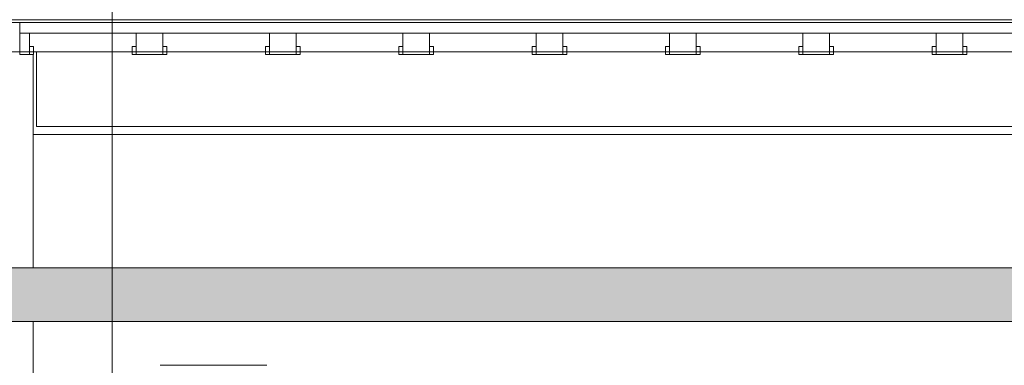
# Model space of a CAD drawing. Header units: metres. Extents: x 3.7 to 90.5, y -1.7 to 14.3.
# Tile 6 of 256: x 5.7 to 9.4, y 4.7 to 6. Entities that reach past the tile are written whole.
import ezdxf

# ---------------------------------------------------------------- set-up
doc = ezdxf.new("R2010")
doc.units = ezdxf.units.M
for name, color, linetype, lineweight in [('A-COLS', 7, 'Continuous', 18), ('A-FLOR', 7, 'Continuous', 18), ('A-FLOR-MCUT', 7, 'Continuous', 18), ('A-FLOR-PATT', 7, 'Continuous', 18), ('G-ANNO-SYMB', 7, 'Continuous', 9), ('M-HVAC-DUCT-ANNO', 7, 'Continuous', 18), ('S-BEAM', 7, 'Continuous', 18), ('S-COLS', 7, 'Continuous', 18)]:
    doc.layers.add(name, color=color, linetype=linetype, lineweight=lineweight)

# ---------------------------------------------------------------- blocks, each defined once
blk = doc.blocks.new('4 GRE - ESCOLA DE CINEMA E AUDIOVISUAL CINE REX R07_rvt-1-Corte 1')
at = {"layer": 'A-FLOR-PATT', "true_color": 0x666666}
blk.add_hatch(color=251, dxfattribs=at).paths.add_polyline_path([(10.828, 4.91), (11.7198, 4.91), (11.7198, 5.11), (5.5187, 5.11), (5.5187, 4.91), (9.646, 4.91)])
at = {"layer": 'A-FLOR'}
for p, q in [((19.0585, 6.04), (5.5173, 6.04)), ((5.5173, 5.92), (19.0585, 5.92)), ((11.7198, 5.11), (5.5187, 5.11)), ((5.5187, 4.91), (11.7198, 4.91))]:
    blk.add_line(p, q, dxfattribs=at)
at = {"layer": 'A-FLOR-MCUT'}
blk.add_line((19.0585, 6.03), (5.5173, 6.03), dxfattribs=at)
at = {"layer": 'S-BEAM'}
for p in [(5.7315, 5.92), (9.6407, 5.64)]:
    blk.add_line(p, (5.7315, 5.64), dxfattribs=at)
blk = doc.blocks.new('Family - V201-299722-Corte 1')
at = {"layer": 'S-BEAM'}
blk.add_line((5.7186, 5.61), (9.642, 5.61), dxfattribs=at)
blk = doc.blocks.new('Family - L201-299750-Corte 1')
at = {"layer": 'A-FLOR'}
for p, q in [((5.6686, 6.03), (5.6686, 5.99)), ((9.642, 6.03), (5.6686, 6.03)), ((5.6686, 5.99), (9.642, 5.99)), ((5.7053, 5.99), (5.6686, 5.99)), ((5.6686, 5.99), (5.6686, 5.9699)), ((5.7053, 5.9301), (5.7053, 5.99)), ((6.2053, 5.99), (6.1053, 5.99)), ((6.1053, 5.99), (6.1053, 5.9706)), ((6.2053, 5.9294), (6.2053, 5.99)), ((6.7053, 5.99), (6.6053, 5.99)), ((6.6053, 5.99), (6.6053, 5.9706)), ((6.7053, 5.9294), (6.7053, 5.99)), ((7.2053, 5.99), (7.1053, 5.99)), ((7.1053, 5.99), (7.1053, 5.9706)), ((7.2053, 5.9294), (7.2053, 5.99)), ((7.7053, 5.99), (7.6053, 5.99)), ((7.6053, 5.99), (7.6053, 5.9706)), ((7.7053, 5.9294), (7.7053, 5.99)), ((8.2053, 5.99), (8.1053, 5.99)), ((8.1053, 5.99), (8.1053, 5.9706)), ((8.2053, 5.9294), (8.2053, 5.99)), ((8.7053, 5.99), (8.6053, 5.99)), ((8.6053, 5.99), (8.6053, 5.9706)), ((8.7053, 5.9294), (8.7053, 5.99)), ((9.2053, 5.99), (9.1053, 5.99)), ((9.1053, 5.99), (9.1053, 5.9706)), ((9.2053, 5.9294), (9.2053, 5.99)), ((5.6686, 5.9699), (5.6686, 5.91)), ((6.1053, 5.9706), (6.1053, 5.91)), ((6.6053, 5.9706), (6.6053, 5.91)), ((7.1053, 5.9706), (7.1053, 5.91)), ((7.6053, 5.9706), (7.6053, 5.91)), ((8.1053, 5.9706), (8.1053, 5.91)), ((8.6053, 5.9706), (8.6053, 5.91)), ((9.1053, 5.9706), (9.1053, 5.91)), ((5.6686, 5.91), (5.7053, 5.91)), ((5.7203, 5.94), (5.7053, 5.94)), ((5.7053, 5.94), (5.7053, 5.9325)), ((5.7053, 5.9325), (5.7053, 5.91)), ((5.7053, 5.91), (5.7053, 5.9301)), ((5.7053, 5.91), (5.7203, 5.91)), ((5.7203, 5.9173), (5.7203, 5.94)), ((5.7203, 5.91), (5.7203, 5.9173)), ((6.1053, 5.94), (6.0903, 5.94)), ((6.0903, 5.94), (6.0903, 5.9327)), ((6.0903, 5.9327), (6.0903, 5.91)), ((6.0903, 5.91), (6.1053, 5.91)), ((6.1053, 5.9173), (6.1053, 5.94)), ((6.1053, 5.91), (6.1053, 5.9173)), ((6.1053, 5.91), (6.2053, 5.91)), ((6.2203, 5.94), (6.2053, 5.94)), ((6.2053, 5.94), (6.2053, 5.9327)), ((6.2053, 5.9327), (6.2053, 5.91)), ((6.2053, 5.91), (6.2053, 5.9294)), ((6.2053, 5.91), (6.2203, 5.91)), ((6.2203, 5.9173), (6.2203, 5.94)), ((6.2203, 5.91), (6.2203, 5.9173)), ((6.6053, 5.94), (6.5903, 5.94)), ((6.5903, 5.94), (6.5903, 5.9327)), ((6.5903, 5.9327), (6.5903, 5.91)), ((6.5903, 5.91), (6.6053, 5.91)), ((6.6053, 5.9173), (6.6053, 5.94)), ((6.6053, 5.91), (6.6053, 5.9173)), ((6.6053, 5.91), (6.7053, 5.91)), ((6.7203, 5.94), (6.7053, 5.94)), ((6.7053, 5.94), (6.7053, 5.9327)), ((6.7053, 5.9327), (6.7053, 5.91)), ((6.7053, 5.91), (6.7053, 5.9294)), ((6.7053, 5.91), (6.7203, 5.91)), ((6.7203, 5.9173), (6.7203, 5.94)), ((6.7203, 5.91), (6.7203, 5.9173)), ((7.1053, 5.94), (7.0903, 5.94)), ((7.0903, 5.94), (7.0903, 5.9327)), ((7.0903, 5.9327), (7.0903, 5.91)), ((7.0903, 5.91), (7.1053, 5.91)), ((7.1053, 5.9173), (7.1053, 5.94)), ((7.1053, 5.91), (7.1053, 5.9173)), ((7.1053, 5.91), (7.2053, 5.91)), ((7.2203, 5.94), (7.2053, 5.94)), ((7.2053, 5.94), (7.2053, 5.9327)), ((7.2053, 5.9327), (7.2053, 5.91)), ((7.2053, 5.91), (7.2053, 5.9294)), ((7.2053, 5.91), (7.2203, 5.91)), ((7.2203, 5.9173), (7.2203, 5.94)), ((7.2203, 5.91), (7.2203, 5.9173)), ((7.6053, 5.94), (7.5903, 5.94)), ((7.5903, 5.94), (7.5903, 5.9327)), ((7.5903, 5.9327), (7.5903, 5.91)), ((7.5903, 5.91), (7.6053, 5.91)), ((7.6053, 5.9173), (7.6053, 5.94)), ((7.6053, 5.91), (7.6053, 5.9173)), ((7.6053, 5.91), (7.7053, 5.91)), ((7.7203, 5.94), (7.7053, 5.94)), ((7.7053, 5.94), (7.7053, 5.9327)), ((7.7053, 5.9327), (7.7053, 5.91)), ((7.7053, 5.91), (7.7053, 5.9294)), ((7.7053, 5.91), (7.7203, 5.91)), ((7.7203, 5.9173), (7.7203, 5.94)), ((7.7203, 5.91), (7.7203, 5.9173)), ((8.1053, 5.94), (8.0903, 5.94)), ((8.0903, 5.94), (8.0903, 5.9327)), ((8.0903, 5.9327), (8.0903, 5.91)), ((8.0903, 5.91), (8.1053, 5.91)), ((8.1053, 5.9173), (8.1053, 5.94)), ((8.1053, 5.91), (8.1053, 5.9173)), ((8.1053, 5.91), (8.2053, 5.91)), ((8.2203, 5.94), (8.2053, 5.94)), ((8.2053, 5.94), (8.2053, 5.9327)), ((8.2053, 5.9327), (8.2053, 5.91)), ((8.2053, 5.91), (8.2053, 5.9294)), ((8.2053, 5.91), (8.2203, 5.91)), ((8.2203, 5.9173), (8.2203, 5.94)), ((8.2203, 5.91), (8.2203, 5.9173)), ((8.6053, 5.94), (8.5903, 5.94)), ((8.5903, 5.94), (8.5903, 5.9327)), ((8.5903, 5.9327), (8.5903, 5.91)), ((8.5903, 5.91), (8.6053, 5.91)), ((8.6053, 5.9173), (8.6053, 5.94)), ((8.6053, 5.91), (8.6053, 5.9173)), ((8.6053, 5.91), (8.7053, 5.91)), ((8.7203, 5.94), (8.7053, 5.94)), ((8.7053, 5.94), (8.7053, 5.9327)), ((8.7053, 5.9327), (8.7053, 5.91)), ((8.7053, 5.91), (8.7053, 5.9294)), ((8.7053, 5.91), (8.7203, 5.91)), ((8.7203, 5.9173), (8.7203, 5.94)), ((8.7203, 5.91), (8.7203, 5.9173)), ((9.1053, 5.94), (9.0903, 5.94)), ((9.0903, 5.94), (9.0903, 5.9327)), ((9.0903, 5.9327), (9.0903, 5.91)), ((9.0903, 5.91), (9.1053, 5.91)), ((9.1053, 5.9173), (9.1053, 5.94)), ((9.1053, 5.91), (9.1053, 5.9173)), ((9.1053, 5.91), (9.2053, 5.91)), ((9.2203, 5.94), (9.2053, 5.94)), ((9.2053, 5.94), (9.2053, 5.9327)), ((9.2053, 5.9327), (9.2053, 5.91)), ((9.2053, 5.91), (9.2053, 5.9294)), ((9.2053, 5.91), (9.2203, 5.91)), ((9.2203, 5.9173), (9.2203, 5.94)), ((9.2203, 5.91), (9.2203, 5.9173))]:
    blk.add_line(p, q, dxfattribs=at)
blk = doc.blocks.new('Family - P1-299854-Corte 1')
at = {"layer": 'A-COLS'}
for p, q in [((5.7186, 5.11), (5.7186, 5.91)), ((5.7186, 4.4263), (5.7186, 4.91))]:
    blk.add_line(p, q, dxfattribs=at)
blk = doc.blocks.new('Family - P1-301526-Corte 1')
at = {"layer": 'S-COLS'}
for p, q in [((5.7186, 5.11), (5.7186, 5.91)), ((5.7186, 4.4263), (5.7186, 4.91))]:
    blk.add_line(p, q, dxfattribs=at)
blk = doc.blocks.new('ESTRUTURAL CINE REX _011_IFC-1-Corte 1')
at = {"layer": 'A-COLS', "lineweight": 18}
blk.add_blockref('Family - P1-301526-Corte 1', (0, 0), dxfattribs=at)
at = {"layer": 'A-FLOR', "lineweight": 18}
blk.add_blockref('Family - L201-299750-Corte 1', (0, 0), dxfattribs=at)
at = {"layer": 'S-BEAM', "lineweight": 18}
blk.add_blockref('Family - V201-299722-Corte 1', (0, 0), dxfattribs=at)
at = {"layer": 'S-COLS', "lineweight": 18}
blk.add_blockref('Family - P1-299854-Corte 1', (0, 0), dxfattribs=at)

msp = doc.modelspace()

# ---------------------------------------------------------------- linework, layer by layer
at = {"layer": 'G-ANNO-SYMB'}
msp.add_line((6.0158, 12.9093), (6.0158, -0.5428), dxfattribs=at)
at = {"layer": 'M-HVAC-DUCT-ANNO', "color": 96, "true_color": 0x008000}
msp.add_line((6.5954, 4.7454), (6.1954, 4.7454), dxfattribs=at)

# ---------------------------------------------------------------- block references
at = {"lineweight": 5}
for name in ['4 GRE - ESCOLA DE CINEMA E AUDIOVISUAL CINE REX R07_rvt-1-Corte 1', 'ESTRUTURAL CINE REX _011_IFC-1-Corte 1']:
    msp.add_blockref(name, (0, 0), dxfattribs=at)

doc.saveas('drawing.dxf')
